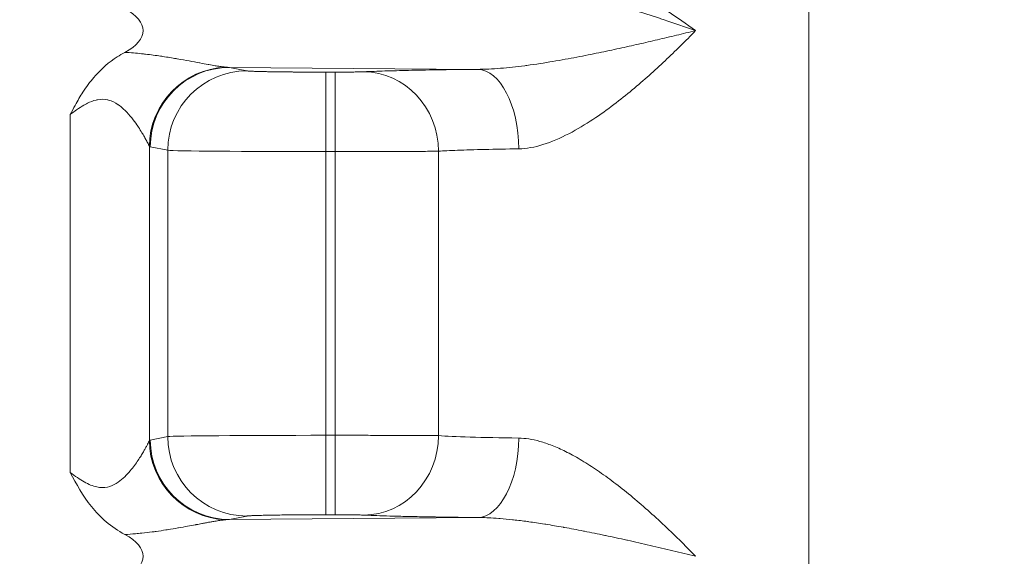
# Model space of a CAD drawing. Header units: inches. Extents: x -374 to 640, y -945 to 1059.
# Tile 152 of 222: x 145.17 to 145.976, y 47.805 to 48.244. Entities that reach past the tile are written whole.
import ezdxf

# ---------------------------------------------------------------- set-up
doc = ezdxf.new("R2010")
doc.units = ezdxf.units.IN
doc.header["$LTSCALE"] = 5
doc.header["$MEASUREMENT"] = 0
for name, color, linetype, lineweight in [('Dimension (ANSI)', 7, 'Continuous', 9), ('Visible (ANSI)', 7, 'Continuous', 18), ('Visible Narrow (ANSI)', 7, 'Continuous', 5)]:
    doc.layers.add(name, color=color, linetype=linetype, lineweight=lineweight)
doc.styles.add('Note Text (ANSI)', font='arial.ttf')
doc.dimstyles.new('.XX', dxfattribs={"dimscale": 5, "dimtxt": 0.095, "dimasz": 0.125, "dimexe": 0.1875, "dimexo": 0.0625, "dimgap": 0.0625, "dimtad": 0, "dimtih": 1, "dimtoh": 1, "dimrnd": 1e-08, "dimzin": 0, "dimdsep": 46, "dimtxsty": 'Note Text (ANSI)', "dimblk": 'Filled-1', "dimcen": 0.09, "dimdle": 0.45, "dimclrd": 256, "dimclre": 256, "dimclrt": 256, "dimadec": 0, "dimazin": 1, "dimtfac": 1.263158, "dimtofl": 0, "dimtmove": 0, "dimatfit": 3, "dimfxl": 1, "dimtolj": 1, "dimtzin": 4, "dimlwd": -1, "dimlwe": -1, "dimarcsym": 0})

# ---------------------------------------------------------------- blocks, each defined once
blk = doc.blocks.new('Filled-1')
at = {"color": 0}
for p, q in [((0, 0), (-1, 0.25)), ((-1, 0.25), (-1, -0.25)), ((-1, 0), (0, 0)), ((-1, -0.25), (0, 0))]:
    blk.add_line(p, q, dxfattribs=at)
at = {"color": 0, "flags": 128}
blk.add_lwpolyline([(-1, -0.25), (0, 0), (-1, 0.25), (-1, -0.25)], dxfattribs=at)
at = {"color": 0}
blk.add_solid([(-1, -0.25), (0, 0), (-1, 0.25), (-1, -0.25)], dxfattribs=at)
blk = doc.blocks.new('*D41')
at = {"layer": 'Defpoints', "color": 0, "transparency": 16777216}
for p in [(123.61238, 70.13498), (123.61238, 44.40517), (150.10738, 44.40517)]:
    blk.add_point(p, dxfattribs=at)
at = {"layer": 'Dimension (ANSI)', "transparency": 16777216}
for p, q in [((123.92488, 70.13498), (151.04488, 70.13498)), ((150.10738, 69.50998), (150.10738, 57.82526)), ((150.10738, 45.03017), (150.10738, 56.71489)), ((123.92488, 44.40517), (151.04488, 44.40517))]:
    blk.add_line(p, q, dxfattribs=at)
at = {"layer": 'Dimension (ANSI)', "transparency": 16777216, "xscale": 0.625, "yscale": 0.625, "zscale": 0.625}
for p, rotation in [((150.10738, 70.13498), 90), ((150.10738, 44.40517), 270)]:
    blk.add_blockref('Filled-1', p, dxfattribs=dict(at, rotation=rotation))
at = {"layer": 'Dimension (ANSI)', "transparency": 16777216, "insert": (149.30189, 57.51276), "char_height": 0.475, "attachment_point": 1, "style": 'Note Text (ANSI)'}
blk.add_mtext('\\A1;25.73', dxfattribs=at)

msp = doc.modelspace()

# ---------------------------------------------------------------- linework, layer by layer
at = {"layer": 'Visible (ANSI)'}
for p, q in [((145.81613, 48.30218), (145.81613, 47.7701)), ((145.30963, 48.2101), (145.30963, 48.2101)), ((145.30963, 48.19631), (145.30963, 48.1963)), ((145.28488, 48.17076), (145.28488, 48.17079)), ((145.28279, 48.16649), (145.28279, 48.16653)), ((145.28279, 47.87363), (145.28279, 47.87366)), ((145.28488, 47.86936), (145.28488, 47.86939)), ((145.30963, 47.84384), (145.30963, 47.84384)), ((145.30963, 47.83004), (145.30963, 47.83004)), ((145.28279, 47.82555), (145.28279, 47.82556))]:
    msp.add_line(p, q, dxfattribs=at)
for centre, major_axis, start_param, end_param in [((145.20091, 48.23507), (0.07023, 0), 5.620928, 6.945316), ((145.20091, 47.80507), (-0.07023, 0), 2.479336, 3.803723)]:
    msp.add_ellipse(centre, major_axis=major_axis, ratio=0.412637, start_param=start_param, end_param=end_param, dxfattribs=at)
for points, knots in [([(145.21158, 48.16648), (145.21292, 48.16902), (145.21425, 48.1715), (145.21559, 48.17392), (145.21768, 48.17768), (145.21979, 48.1813), (145.22202, 48.18474), (145.22479, 48.18904), (145.22778, 48.1931), (145.23093, 48.1968), (145.23122, 48.19714), (145.23151, 48.19747), (145.2318, 48.19781), (145.23721, 48.204), (145.24333, 48.20927), (145.24997, 48.21355), (145.25202, 48.21488), (145.25413, 48.21611), (145.25629, 48.21725)], [0, 0, 0, 0, 0.111067, 0.111067, 0.111067, 0.284097, 0.284097, 0.284097, 0.5, 0.5, 0.5, 0.519817, 0.519817, 0.519817, 0.886472, 0.886472, 0.886472, 1, 1, 1, 1]), ([(145.2563, 47.82289), (145.245, 47.82886), (145.23599, 47.83701), (145.22891, 47.8458), (145.22183, 47.85459), (145.21667, 47.86401), (145.21158, 47.87367)], [0, 0, 0, 0, 0.5, 0.5, 0.5, 1, 1, 1, 1])]:
    msp.add_open_spline(points, degree=3, knots=knots, dxfattribs=at)
at = {"layer": 'Visible Narrow (ANSI)'}
for p, q in [((145.34187, 48.20498), (145.35613, 48.20214)), ((145.54495, 48.20338), (145.34187, 48.20498)), ((145.42088, 48.13611), (145.42088, 48.2011)), ((145.42088, 48.2011), (145.42831, 48.2011)), ((145.42831, 48.13611), (145.42831, 48.2011)), ((145.21158, 48.16648), (145.21158, 47.87367)), ((145.27632, 48.14048), (145.27632, 47.89967)), ((145.27711, 48.13999), (145.29138, 48.13715)), ((145.29138, 48.13715), (145.29138, 47.903)), ((145.42088, 48.13611), (145.42088, 47.90404)), ((145.42088, 48.13611), (145.42831, 48.13611)), ((145.42831, 48.13611), (145.42831, 47.90404)), ((145.51295, 48.1364), (145.51294, 47.90375)), ((145.27711, 47.90016), (145.29138, 47.903)), ((145.42088, 47.90404), (145.42831, 47.90404)), ((145.42088, 47.83905), (145.42088, 47.90404)), ((145.42831, 47.83905), (145.42831, 47.90404)), ((145.34187, 47.83517), (145.35613, 47.83801)), ((145.42088, 47.83905), (145.42831, 47.83905)), ((145.34187, 47.83517), (145.54495, 47.83677)), ((145.2563, 47.82289), (145.2563, 47.82289))]:
    msp.add_line(p, q, dxfattribs=at)
for centre, start, end in [((132.61238, 552.0832), 269.3079848, 269.3079849), ((132.61238, 552.0832), 269.3364756, 269.3364757), ((132.61238, 552.0832), 270.0142531, 270.0142532), ((132.61238, -437.54305), 89.30796703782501, 89.30796710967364), ((132.61238, -437.54305), 89.98574681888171, 89.98574689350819), ((132.61238, -437.54305), 90.66352429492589, 90.66352437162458), ((132.61238, -437.54305), 90.69201509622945, 90.69201518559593)]:
    msp.add_arc(centre, 507.11098, start, end, dxfattribs=at)
for centre, major_axis, ratio, start_param, end_param in [((145.34108, 48.14046), (0.04678, 0.04514), 0.992157, 0.841589, 2.369494), ((145.34187, 48.13999), (0.01272, 0.06374), 0.996044, 0.197683, 1.766964), ((145.35613, 48.13715), (0.01272, 0.06374), 0.996044, 0.197689, 1.766964), ((145.45182, 48.1364), (-0.00313, 0.06492), 0.940262, 4.66704, 6.231905), ((145.54495, 48.13838), (-0.00069, 0.065), 0.519483, 4.706921, 6.262749), ((145.42088, 48.13725), (0.13, 0), 0.008727, 3.228859, 4.712391), ((145.42088, 47.9029), (-0.13, 0), 0.008728, 4.712389, 6.195919), ((145.35613, 47.903), (0.01272, -0.06374), 0.996044, 4.516222, 6.085496), ((145.45182, 47.90375), (-0.00313, -0.06492), 0.940262, 0.051284, 1.616146), ((145.65992, 47.90506), (-0.15629, 0), 0.024709, 0.346895, 1.024411), ((145.54495, 47.90176), (-0.00069, -0.065), 0.519436, 0.020425, 1.576308), ((145.34108, 47.89968), (-0.04678, 0.04514), 0.992156, 0.771836, 2.299964), ((145.34187, 47.90016), (0.01272, -0.06374), 0.996044, 4.516222, 6.085498)]:
    msp.add_ellipse(centre, major_axis=major_axis, ratio=ratio, start_param=start_param, end_param=end_param, dxfattribs=at)
for points, knots in [([(145.60035, 48.29213), (145.606, 48.29208), (145.61784, 48.29062), (145.63724, 48.28479), (145.65764, 48.27593), (145.67885, 48.26451), (145.70071, 48.25091), (145.71578, 48.2405), (145.72334, 48.23507)], [0.000003, 0.000003, 0.000003, 0.000003, 0.1666667, 0.3333333, 0.5, 0.6666667, 0.8333333, 1, 1, 1, 1]), ([(145.59083, 48.26714), (145.59222, 48.26713), (145.59363, 48.2671), (145.59507, 48.26705), (145.59942, 48.2669), (145.60398, 48.26654), (145.60874, 48.26599), (145.61127, 48.2657), (145.61386, 48.26535), (145.6165, 48.26495), (145.62046, 48.26435), (145.62453, 48.26363), (145.6287, 48.26282), (145.63251, 48.26207), (145.63641, 48.26123), (145.64038, 48.26031), (145.64363, 48.25956), (145.64693, 48.25876), (145.65028, 48.25791), (145.65549, 48.25659), (145.6608, 48.25514), (145.66623, 48.25359), (145.66856, 48.25292), (145.67091, 48.25224), (145.67328, 48.25153), (145.67998, 48.24954), (145.68683, 48.24739), (145.69386, 48.2451), (145.69511, 48.24469), (145.69636, 48.24429), (145.69761, 48.24387), (145.70596, 48.24112), (145.71456, 48.23816), (145.72334, 48.23507)], [0.0000002, 0.0000002, 0.0000002, 0.0000002, 0.0413331, 0.0413331, 0.0413331, 0.1666667, 0.1666667, 0.1666667, 0.233287, 0.233287, 0.233287, 0.3333333, 0.3333333, 0.3333333, 0.4249657, 0.4249657, 0.4249657, 0.5, 0.5, 0.5, 0.6166072, 0.6166072, 0.6166072, 0.6666667, 0.6666667, 0.6666667, 0.8082687, 0.8082687, 0.8082687, 0.8333333, 0.8333333, 0.8333333, 1, 1, 1, 1]), ([(145.54495, 48.20338), (145.5508, 48.20338), (145.55703, 48.20367), (145.56382, 48.20422), (145.57008, 48.20473), (145.57681, 48.20547), (145.58352, 48.20635), (145.58409, 48.20643), (145.58466, 48.20651), (145.58523, 48.20658), (145.5925, 48.20756), (145.59969, 48.20868), (145.60654, 48.20983), (145.6134, 48.21099), (145.61992, 48.21218), (145.62615, 48.21336), (145.63238, 48.21455), (145.63833, 48.21574), (145.64408, 48.21693), (145.64984, 48.21812), (145.6554, 48.2193), (145.66082, 48.22048), (145.66624, 48.22166), (145.67153, 48.22284), (145.67674, 48.22403), (145.68196, 48.22521), (145.6871, 48.2264), (145.69224, 48.2276), (145.69737, 48.2288), (145.70248, 48.23002), (145.70766, 48.23126), (145.71283, 48.23251), (145.71807, 48.23378), (145.72334, 48.23507)], [0, 0, 0, 0, 0.1, 0.1, 0.1, 0.1921739, 0.1921739, 0.1921739, 0.2, 0.2, 0.2, 0.3, 0.3, 0.3, 0.4, 0.4, 0.4, 0.5, 0.5, 0.5, 0.6, 0.6, 0.6, 0.7, 0.7, 0.7, 0.8, 0.8, 0.8, 0.9, 0.9, 0.9, 1, 1, 1, 1]), ([(145.57872, 48.13839), (145.58501, 48.13848), (145.59154, 48.13966), (145.59845, 48.14183), (145.60535, 48.14399), (145.61266, 48.14715), (145.61962, 48.15075), (145.62658, 48.15434), (145.63319, 48.15837), (145.6393, 48.1624), (145.64541, 48.16643), (145.65102, 48.17046), (145.65634, 48.17449), (145.66167, 48.17852), (145.6667, 48.18255), (145.67151, 48.18654), (145.67632, 48.19054), (145.6809, 48.1945), (145.68535, 48.19846), (145.68979, 48.20243), (145.6941, 48.20639), (145.69834, 48.21038), (145.70257, 48.21437), (145.70673, 48.21839), (145.71089, 48.2225), (145.71505, 48.22661), (145.71921, 48.23082), (145.72334, 48.23507)], [0.0000034, 0.0000034, 0.0000034, 0.0000034, 0.1111111, 0.1111111, 0.1111111, 0.2222222, 0.2222222, 0.2222222, 0.3333333, 0.3333333, 0.3333333, 0.4444444, 0.4444444, 0.4444444, 0.5555556, 0.5555556, 0.5555556, 0.6666667, 0.6666667, 0.6666667, 0.7777778, 0.7777778, 0.7777778, 0.8888889, 0.8888889, 0.8888889, 1, 1, 1, 1]), ([(145.25629, 48.21725), (145.26111, 48.21699), (145.26565, 48.21661), (145.26992, 48.21617), (145.27099, 48.21606), (145.27206, 48.21595), (145.2731, 48.21583), (145.27756, 48.21532), (145.28172, 48.21476), (145.28555, 48.21419), (145.28617, 48.2141), (145.28678, 48.21401), (145.28738, 48.21392), (145.29135, 48.21332), (145.29494, 48.21272), (145.29826, 48.21215), (145.29855, 48.2121), (145.29884, 48.21205), (145.29913, 48.212), (145.30269, 48.21138), (145.30595, 48.21078), (145.30897, 48.21023), (145.31199, 48.20967), (145.31476, 48.20915), (145.31732, 48.20867), (145.31743, 48.20865), (145.31753, 48.20863), (145.31763, 48.20861), (145.32008, 48.20815), (145.32233, 48.20774), (145.3244, 48.20736), (145.32461, 48.20732), (145.32483, 48.20728), (145.32505, 48.20725), (145.32694, 48.2069), (145.32868, 48.2066), (145.33027, 48.20634), (145.33056, 48.20629), (145.33084, 48.20624), (145.33112, 48.2062), (145.33255, 48.20597), (145.33386, 48.20577), (145.33505, 48.20561), (145.33537, 48.20556), (145.33568, 48.20552), (145.33598, 48.20548), (145.33703, 48.20534), (145.33799, 48.20524), (145.33885, 48.20515)], [0.0000003, 0.0000003, 0.0000003, 0.0000003, 0.0886991, 0.0886991, 0.0886991, 0.1111111, 0.1111111, 0.1111111, 0.2067545, 0.2067545, 0.2067545, 0.2222222, 0.2222222, 0.2222222, 0.3243518, 0.3243518, 0.3243518, 0.3333333, 0.3333333, 0.3333333, 0.4444444, 0.4444444, 0.4444444, 0.5555556, 0.5555556, 0.5555556, 0.5600672, 0.5600672, 0.5600672, 0.6666667, 0.6666667, 0.6666667, 0.6779586, 0.6779586, 0.6779586, 0.7777778, 0.7777778, 0.7777778, 0.7958381, 0.7958381, 0.7958381, 0.8888889, 0.8888889, 0.8888889, 0.9136545, 0.9136545, 0.9136545, 0.9999845, 0.9999845, 0.9999845, 0.9999845]), ([(145.33885, 48.20515), (145.33935, 48.20511), (145.34036, 48.20504), (145.34137, 48.20499), (145.34187, 48.20498)], [0, 0, 0, 0, 0.5, 0.9998507, 0.9998507, 0.9998507, 0.9998507]), ([(145.35613, 48.20214), (145.35633, 48.2021), (145.35665, 48.20206), (145.35711, 48.20202), (145.35725, 48.202), (145.35741, 48.20199), (145.35757, 48.20198), (145.35815, 48.20193), (145.3589, 48.20189), (145.35986, 48.20184), (145.3601, 48.20183), (145.36035, 48.20182), (145.36062, 48.20181), (145.36171, 48.20176), (145.36303, 48.20172), (145.3646, 48.20167), (145.36494, 48.20166), (145.36529, 48.20165), (145.36564, 48.20164), (145.36738, 48.20159), (145.36939, 48.20154), (145.37168, 48.20149), (145.37208, 48.20149), (145.37249, 48.20148), (145.37291, 48.20147), (145.37537, 48.20142), (145.37813, 48.20138), (145.38116, 48.20134), (145.38158, 48.20133), (145.38201, 48.20133), (145.38245, 48.20132), (145.38564, 48.20128), (145.38912, 48.20124), (145.39281, 48.20121), (145.39321, 48.20121), (145.39361, 48.20121), (145.39401, 48.2012), (145.39785, 48.20117), (145.40193, 48.20115), (145.40609, 48.20113), (145.40641, 48.20113), (145.40673, 48.20113), (145.40705, 48.20113), (145.41135, 48.20111), (145.41574, 48.2011), (145.42026, 48.2011), (145.42046, 48.2011), (145.42067, 48.2011), (145.42088, 48.2011)], [0, 0, 0, 0, 0.096403, 0.096403, 0.096403, 0.125, 0.125, 0.125, 0.224742, 0.224742, 0.224742, 0.25, 0.25, 0.25, 0.353048, 0.353048, 0.353048, 0.375, 0.375, 0.375, 0.481359, 0.481359, 0.481359, 0.5, 0.5, 0.5, 0.609636, 0.609636, 0.609636, 0.625, 0.625, 0.625, 0.737921, 0.737921, 0.737921, 0.75, 0.75, 0.75, 0.866127, 0.866127, 0.866127, 0.875, 0.875, 0.875, 0.994499, 0.994499, 0.994499, 1, 1, 1, 1]), ([(145.42831, 48.2011), (145.42864, 48.2011), (145.42898, 48.2011), (145.42932, 48.2011), (145.43057, 48.2011), (145.43185, 48.2011), (145.43318, 48.20111), (145.43369, 48.20111), (145.4342, 48.20111), (145.43471, 48.20112), (145.43592, 48.20112), (145.43715, 48.20113), (145.43839, 48.20114), (145.43906, 48.20114), (145.43974, 48.20115), (145.44041, 48.20116), (145.44149, 48.20117), (145.44256, 48.20118), (145.4436, 48.20119), (145.4444, 48.2012), (145.44518, 48.20121), (145.44592, 48.20123), (145.44677, 48.20124), (145.44757, 48.20126), (145.44832, 48.20128), (145.44911, 48.20129), (145.44983, 48.20131), (145.45047, 48.20134), (145.45098, 48.20135), (145.45143, 48.20137), (145.45182, 48.20139)], [0, 0, 0, 0, 0.0424513, 0.0424513, 0.0424513, 0.2, 0.2, 0.2, 0.2599078, 0.2599078, 0.2599078, 0.4, 0.4, 0.4, 0.4769231, 0.4769231, 0.4769231, 0.6, 0.6, 0.6, 0.6938287, 0.6938287, 0.6938287, 0.8, 0.8, 0.8, 0.9122223, 0.9122223, 0.9122223, 1, 1, 1, 1]), ([(145.45182, 48.20139), (145.45325, 48.20146), (145.45478, 48.20153), (145.45641, 48.20159), (145.46136, 48.2018), (145.46722, 48.20199), (145.47399, 48.20217), (145.4799, 48.20233), (145.48649, 48.20248), (145.49368, 48.20262), (145.49745, 48.2027), (145.50139, 48.20277), (145.50548, 48.20284), (145.51733, 48.20304), (145.53043, 48.20322), (145.54495, 48.20338)], [0, 0, 0, 0, 0.0825336, 0.0825336, 0.0825336, 0.3333333, 0.3333333, 0.3333333, 0.5518727, 0.5518727, 0.5518727, 0.6666667, 0.6666667, 0.6666667, 0.9999914, 0.9999914, 0.9999914, 0.9999914]), ([(145.21158, 48.16648), (145.21328, 48.16776), (145.21502, 48.16904), (145.21683, 48.17029), (145.21731, 48.17062), (145.21779, 48.17095), (145.21827, 48.17127), (145.22021, 48.17256), (145.22224, 48.17381), (145.22436, 48.17494), (145.22479, 48.17517), (145.22523, 48.17539), (145.22566, 48.17561), (145.22794, 48.17674), (145.23032, 48.17772), (145.23283, 48.1783), (145.2332, 48.17838), (145.23357, 48.17846), (145.23395, 48.17853), (145.23661, 48.17901), (145.23939, 48.17901), (145.24209, 48.17843), (145.24235, 48.17837), (145.24261, 48.17831), (145.24286, 48.17825), (145.24567, 48.17752), (145.24839, 48.17614), (145.25082, 48.17447), (145.25093, 48.17439), (145.25104, 48.17431), (145.25115, 48.17424), (145.25367, 48.17246), (145.2559, 48.17037), (145.25786, 48.1683), (145.25983, 48.16622), (145.26154, 48.16416), (145.26306, 48.16218), (145.26459, 48.16019), (145.26592, 48.15829), (145.26711, 48.15651), (145.26721, 48.15638), (145.2673, 48.15624), (145.26738, 48.15611), (145.26847, 48.15448), (145.26943, 48.15295), (145.27029, 48.15154), (145.27039, 48.15136), (145.2705, 48.15118), (145.27061, 48.15101), (145.2714, 48.14969), (145.2721, 48.14847), (145.27271, 48.14738), (145.27282, 48.14718), (145.27293, 48.14699), (145.27303, 48.14681), (145.27359, 48.14581), (145.27407, 48.14492), (145.27448, 48.14414), (145.27457, 48.14396), (145.27467, 48.14378), (145.27475, 48.14361), (145.27511, 48.14292), (145.27541, 48.14233), (145.27566, 48.14185), (145.27573, 48.1417), (145.2758, 48.14157), (145.27586, 48.14144), (145.27606, 48.14103), (145.27621, 48.14071), (145.27632, 48.14048)], [0, 0, 0, 0, 0.06095, 0.06095, 0.06095, 0.076923, 0.076923, 0.076923, 0.140927, 0.140927, 0.140927, 0.153846, 0.153846, 0.153846, 0.220884, 0.220884, 0.220884, 0.230769, 0.230769, 0.230769, 0.301022, 0.301022, 0.301022, 0.307692, 0.307692, 0.307692, 0.381273, 0.381273, 0.381273, 0.384615, 0.384615, 0.384615, 0.461538, 0.461538, 0.461538, 0.538462, 0.538462, 0.538462, 0.615385, 0.615385, 0.615385, 0.621244, 0.621244, 0.621244, 0.692308, 0.692308, 0.692308, 0.701276, 0.701276, 0.701276, 0.769231, 0.769231, 0.769231, 0.78133, 0.78133, 0.78133, 0.846154, 0.846154, 0.846154, 0.861374, 0.861374, 0.861374, 0.923077, 0.923077, 0.923077, 0.941396, 0.941396, 0.941396, 1, 1, 1, 1]), ([(145.27633, 48.14047), (145.27646, 48.14034), (145.27673, 48.14009), (145.27698, 48.14002), (145.27711, 48.13999)], [0.0084197, 0.0084197, 0.0084197, 0.0084197, 0.5, 0.9999999, 0.9999999, 0.9999999, 0.9999999]), ([(145.42831, 48.13611), (145.43385, 48.13611), (145.44564, 48.13612), (145.46453, 48.13614), (145.48363, 48.1362), (145.50107, 48.13628), (145.50979, 48.13636), (145.51295, 48.1364)], [0, 0, 0, 0, 0.2, 0.4, 0.6, 0.8, 0.9999999, 0.9999999, 0.9999999, 0.9999999]), ([(145.57872, 47.90176), (145.58131, 47.90172), (145.58404, 47.90149), (145.58691, 47.90104), (145.58978, 47.9006), (145.59279, 47.89994), (145.59596, 47.89905), (145.59913, 47.89816), (145.60245, 47.89704), (145.60594, 47.89567), (145.60943, 47.8943), (145.61308, 47.89267), (145.61689, 47.89078), (145.62071, 47.88889), (145.62469, 47.88673), (145.6288, 47.88431), (145.63291, 47.88188), (145.63716, 47.8792), (145.6415, 47.87628), (145.64584, 47.87336), (145.65028, 47.8702), (145.65479, 47.86682), (145.6593, 47.86345), (145.66388, 47.85986), (145.6685, 47.85609), (145.67311, 47.85232), (145.67776, 47.84836), (145.68242, 47.84428), (145.68707, 47.84019), (145.69172, 47.83596), (145.69634, 47.83164), (145.70097, 47.82732), (145.70555, 47.82291), (145.71006, 47.81847), (145.71456, 47.81403), (145.71899, 47.80956), (145.72334, 47.80507)], [0.0000001, 0.0000001, 0.0000001, 0.0000001, 0.0833333, 0.0833333, 0.0833333, 0.1666667, 0.1666667, 0.1666667, 0.25, 0.25, 0.25, 0.3333333, 0.3333333, 0.3333333, 0.4166667, 0.4166667, 0.4166667, 0.5, 0.5, 0.5, 0.5833333, 0.5833333, 0.5833333, 0.6666667, 0.6666667, 0.6666667, 0.75, 0.75, 0.75, 0.8333333, 0.8333333, 0.8333333, 0.9166667, 0.9166667, 0.9166667, 1, 1, 1, 1]), ([(145.21158, 47.87367), (145.21563, 47.87062), (145.21938, 47.86798), (145.22298, 47.86595), (145.22658, 47.86391), (145.23003, 47.86248), (145.23323, 47.86179), (145.23642, 47.8611), (145.23936, 47.86115), (145.24201, 47.86171), (145.24467, 47.86227), (145.24704, 47.86334), (145.24918, 47.86462), (145.25131, 47.86591), (145.2532, 47.8674), (145.25491, 47.86895), (145.25662, 47.8705), (145.25815, 47.8721), (145.25955, 47.87368), (145.26094, 47.87526), (145.26219, 47.87682), (145.26333, 47.87832), (145.26447, 47.87982), (145.2655, 47.88127), (145.26643, 47.88263), (145.26736, 47.88399), (145.2682, 47.88526), (145.26895, 47.88645), (145.2697, 47.88763), (145.27037, 47.88873), (145.27097, 47.88974), (145.27157, 47.89075), (145.2721, 47.89168), (145.27258, 47.89253), (145.27306, 47.89338), (145.27349, 47.89417), (145.27388, 47.89489), (145.27427, 47.89562), (145.27462, 47.89628), (145.27494, 47.89688), (145.27525, 47.89749), (145.27552, 47.89803), (145.27576, 47.89851), (145.27599, 47.89898), (145.27619, 47.89938), (145.27632, 47.89967)], [0, 0, 0, 0, 0.066667, 0.066667, 0.066667, 0.133333, 0.133333, 0.133333, 0.2, 0.2, 0.2, 0.266667, 0.266667, 0.266667, 0.333333, 0.333333, 0.333333, 0.4, 0.4, 0.4, 0.466667, 0.466667, 0.466667, 0.533333, 0.533333, 0.533333, 0.6, 0.6, 0.6, 0.666667, 0.666667, 0.666667, 0.733333, 0.733333, 0.733333, 0.8, 0.8, 0.8, 0.866667, 0.866667, 0.866667, 0.933333, 0.933333, 0.933333, 1, 1, 1, 1]), ([(145.27633, 47.89967), (145.27646, 47.89981), (145.27673, 47.90004), (145.27698, 47.90013), (145.27712, 47.90016)], [0.0048518, 0.0048518, 0.0048518, 0.0048518, 0.5, 1, 1, 1, 1]), ([(145.35613, 47.83801), (145.35619, 47.83802), (145.35627, 47.83804), (145.35636, 47.83805), (145.35661, 47.83808), (145.35696, 47.83812), (145.35741, 47.83816), (145.35759, 47.83817), (145.3578, 47.83819), (145.35802, 47.8382), (145.35851, 47.83823), (145.35907, 47.83826), (145.35973, 47.8383), (145.36009, 47.83831), (145.36047, 47.83833), (145.36088, 47.83835), (145.36158, 47.83838), (145.36235, 47.83841), (145.36322, 47.83843), (145.36381, 47.83845), (145.36444, 47.83847), (145.36512, 47.83849), (145.36602, 47.83852), (145.367, 47.83855), (145.36808, 47.83857), (145.36899, 47.8386), (145.36998, 47.83862), (145.37103, 47.83864), (145.37214, 47.83866), (145.37334, 47.83869), (145.37462, 47.83871), (145.37598, 47.83873), (145.37745, 47.83876), (145.37902, 47.83878), (145.38034, 47.8388), (145.38173, 47.83882), (145.38321, 47.83884), (145.38516, 47.83886), (145.38725, 47.83888), (145.38948, 47.8389), (145.39094, 47.83892), (145.39246, 47.83893), (145.39404, 47.83894), (145.39667, 47.83897), (145.39945, 47.83898), (145.40234, 47.839), (145.40381, 47.83901), (145.40532, 47.83901), (145.40684, 47.83902), (145.41009, 47.83903), (145.41344, 47.83904), (145.41689, 47.83904), (145.41821, 47.83905), (145.41954, 47.83905), (145.42088, 47.83905)], [0, 0, 0, 0, 0.02868, 0.02868, 0.02868, 0.1111111, 0.1111111, 0.1111111, 0.1458922, 0.1458922, 0.1458922, 0.2222222, 0.2222222, 0.2222222, 0.2635147, 0.2635147, 0.2635147, 0.3333333, 0.3333333, 0.3333333, 0.3810451, 0.3810451, 0.3810451, 0.4444444, 0.4444444, 0.4444444, 0.4986035, 0.4986035, 0.4986035, 0.5555556, 0.5555556, 0.5555556, 0.6160253, 0.6160253, 0.6160253, 0.6666667, 0.6666667, 0.6666667, 0.7337611, 0.7337611, 0.7337611, 0.7777778, 0.7777778, 0.7777778, 0.8513071, 0.8513071, 0.8513071, 0.8888889, 0.8888889, 0.8888889, 0.9694216, 0.9694216, 0.9694216, 1, 1, 1, 1]), ([(145.42831, 47.83905), (145.42872, 47.83905), (145.42914, 47.83905), (145.42957, 47.83905), (145.43042, 47.83904), (145.43129, 47.83904), (145.43218, 47.83904), (145.43271, 47.83904), (145.43323, 47.83904), (145.43377, 47.83904), (145.43462, 47.83903), (145.43548, 47.83903), (145.43636, 47.83902), (145.43699, 47.83902), (145.43762, 47.83901), (145.43826, 47.83901), (145.43907, 47.839), (145.43988, 47.839), (145.4407, 47.83899), (145.44141, 47.83898), (145.44213, 47.83897), (145.44284, 47.83896), (145.44356, 47.83896), (145.44428, 47.83895), (145.44498, 47.83893), (145.44574, 47.83892), (145.44647, 47.83891), (145.44718, 47.8389), (145.44776, 47.83888), (145.44832, 47.83887), (145.44885, 47.83886), (145.44956, 47.83884), (145.45021, 47.83882), (145.45078, 47.8388), (145.45116, 47.83879), (145.45151, 47.83877), (145.45182, 47.83876)], [0, 0, 0, 0, 0.055473, 0.055473, 0.055473, 0.1666667, 0.1666667, 0.1666667, 0.2312425, 0.2312425, 0.2312425, 0.3333333, 0.3333333, 0.3333333, 0.4067539, 0.4067539, 0.4067539, 0.5, 0.5, 0.5, 0.5823738, 0.5823738, 0.5823738, 0.6666667, 0.6666667, 0.6666667, 0.7578153, 0.7578153, 0.7578153, 0.8333333, 0.8333333, 0.8333333, 0.9339717, 0.9339717, 0.9339717, 1, 1, 1, 1]), ([(145.45182, 47.83876), (145.4543, 47.83864), (145.45709, 47.83852), (145.46018, 47.83841), (145.46327, 47.8383), (145.46666, 47.83819), (145.47032, 47.83808), (145.47399, 47.83797), (145.47793, 47.83787), (145.48213, 47.83777), (145.48634, 47.83767), (145.4908, 47.83758), (145.49552, 47.83749), (145.50024, 47.83739), (145.50522, 47.83731), (145.51045, 47.83722), (145.51568, 47.83714), (145.52117, 47.83706), (145.52692, 47.83698), (145.53267, 47.83691), (145.53867, 47.83684), (145.54495, 47.83677)], [0, 0, 0, 0, 0.1428571, 0.1428571, 0.1428571, 0.2857143, 0.2857143, 0.2857143, 0.4285714, 0.4285714, 0.4285714, 0.5714286, 0.5714286, 0.5714286, 0.7142857, 0.7142857, 0.7142857, 0.8571429, 0.8571429, 0.8571429, 1, 1, 1, 1]), ([(145.2563, 47.82289), (145.2593, 47.82305), (145.26217, 47.82327), (145.2649, 47.8235), (145.26671, 47.82366), (145.26845, 47.82382), (145.27014, 47.824), (145.27313, 47.82431), (145.27591, 47.82464), (145.27855, 47.82498), (145.27965, 47.82513), (145.28072, 47.82527), (145.28177, 47.82541), (145.28466, 47.82581), (145.28737, 47.82622), (145.28992, 47.82662), (145.29052, 47.82671), (145.2911, 47.82681), (145.29168, 47.8269), (145.29448, 47.82735), (145.2971, 47.8278), (145.29955, 47.82822), (145.29977, 47.82826), (145.29999, 47.8283), (145.30021, 47.82834), (145.30285, 47.8288), (145.3053, 47.82924), (145.30758, 47.82966), (145.30985, 47.83008), (145.31196, 47.83047), (145.31391, 47.83084), (145.31417, 47.83089), (145.31442, 47.83093), (145.31467, 47.83098), (145.31634, 47.83129), (145.31789, 47.83158), (145.31935, 47.83186), (145.31975, 47.83193), (145.32014, 47.832), (145.32052, 47.83207), (145.32176, 47.8323), (145.32294, 47.83252), (145.32406, 47.83272), (145.32456, 47.83281), (145.32505, 47.8329), (145.32554, 47.83299), (145.32647, 47.83316), (145.32736, 47.83331), (145.32823, 47.83346), (145.32882, 47.83357), (145.3294, 47.83366), (145.32997, 47.83376), (145.33067, 47.83388), (145.33136, 47.83399), (145.33203, 47.83409), (145.33271, 47.8342), (145.33337, 47.8343), (145.33402, 47.83439), (145.33454, 47.83447), (145.33506, 47.83454), (145.33557, 47.83461), (145.33632, 47.83471), (145.33705, 47.8348), (145.33777, 47.83488), (145.33813, 47.83492), (145.33849, 47.83496), (145.33885, 47.83499)], [0.000016, 0.000016, 0.000016, 0.000016, 0.0500872, 0.0500872, 0.0500872, 0.0833333, 0.0833333, 0.0833333, 0.1421757, 0.1421757, 0.1421757, 0.1666667, 0.1666667, 0.1666667, 0.2343169, 0.2343169, 0.2343169, 0.25, 0.25, 0.25, 0.3264983, 0.3264983, 0.3264983, 0.3333333, 0.3333333, 0.3333333, 0.4166667, 0.4166667, 0.4166667, 0.5, 0.5, 0.5, 0.5109337, 0.5109337, 0.5109337, 0.5833333, 0.5833333, 0.5833333, 0.603018, 0.603018, 0.603018, 0.6666667, 0.6666667, 0.6666667, 0.6951512, 0.6951512, 0.6951512, 0.75, 0.75, 0.75, 0.7872839, 0.7872839, 0.7872839, 0.8333333, 0.8333333, 0.8333333, 0.8794931, 0.8794931, 0.8794931, 0.9166667, 0.9166667, 0.9166667, 0.971709, 0.971709, 0.971709, 0.9999903, 0.9999903, 0.9999903, 0.9999903]), ([(145.33885, 47.83499), (145.33935, 47.83504), (145.34036, 47.83511), (145.34137, 47.83515), (145.34187, 47.83517)], [0, 0, 0, 0, 0.5, 0.9999815, 0.9999815, 0.9999815, 0.9999815]), ([(145.54495, 47.83677), (145.54735, 47.83677), (145.5499, 47.83672), (145.55261, 47.83661), (145.55292, 47.8366), (145.55324, 47.83659), (145.55356, 47.83657), (145.55633, 47.83645), (145.55926, 47.83628), (145.56235, 47.83604), (145.56268, 47.83601), (145.56301, 47.83599), (145.56334, 47.83596), (145.56651, 47.83571), (145.56986, 47.83539), (145.5734, 47.83501), (145.57374, 47.83497), (145.57407, 47.83494), (145.57441, 47.8349), (145.57803, 47.8345), (145.58185, 47.83402), (145.58588, 47.83348), (145.58621, 47.83343), (145.58655, 47.83339), (145.58688, 47.83334), (145.59099, 47.83277), (145.59531, 47.83213), (145.59983, 47.83141), (145.60015, 47.83136), (145.60047, 47.83131), (145.6008, 47.83126), (145.60538, 47.83052), (145.61017, 47.82971), (145.61512, 47.82882), (145.61542, 47.82877), (145.61572, 47.82872), (145.61602, 47.82866), (145.62104, 47.82776), (145.62623, 47.82678), (145.63157, 47.82574), (145.63183, 47.82568), (145.6321, 47.82563), (145.63237, 47.82558), (145.63777, 47.82452), (145.64332, 47.82339), (145.64898, 47.8222), (145.6492, 47.82215), (145.64943, 47.8221), (145.64965, 47.82206), (145.65538, 47.82085), (145.66122, 47.81959), (145.66713, 47.81828), (145.66731, 47.81824), (145.66748, 47.8182), (145.66765, 47.81816), (145.67375, 47.81681), (145.67992, 47.81541), (145.68613, 47.81397), (145.69233, 47.81253), (145.69858, 47.81106), (145.70479, 47.80957), (145.711, 47.80808), (145.71717, 47.80658), (145.72334, 47.80507)], [0, 0, 0, 0, 0.0746064, 0.0746064, 0.0746064, 0.0833333, 0.0833333, 0.0833333, 0.158715, 0.158715, 0.158715, 0.1666667, 0.1666667, 0.1666667, 0.2428486, 0.2428486, 0.2428486, 0.25, 0.25, 0.25, 0.3269843, 0.3269843, 0.3269843, 0.3333333, 0.3333333, 0.3333333, 0.4111192, 0.4111192, 0.4111192, 0.4166667, 0.4166667, 0.4166667, 0.4952456, 0.4952456, 0.4952456, 0.5, 0.5, 0.5, 0.5793716, 0.5793716, 0.5793716, 0.5833333, 0.5833333, 0.5833333, 0.6634983, 0.6634983, 0.6634983, 0.6666667, 0.6666667, 0.6666667, 0.7476242, 0.7476242, 0.7476242, 0.75, 0.75, 0.75, 0.8333333, 0.8333333, 0.8333333, 0.9166667, 0.9166667, 0.9166667, 1, 1, 1, 1])]:
    msp.add_open_spline(points, degree=3, knots=knots, dxfattribs=at)
for points in [[(145.51295, 48.1364), (145.51696, 48.13667), (145.52752, 48.1372), (145.55, 48.13788), (145.56869, 48.13823), (145.57872, 48.13839)], [(145.42831, 47.90404), (145.43273, 47.90404), (145.44208, 47.90403), (145.45716, 47.90402), (145.47292, 47.90398), (145.48854, 47.90393), (145.50279, 47.90385), (145.51017, 47.90379), (145.51295, 47.90375)]]:
    msp.add_open_spline(points, degree=3, dxfattribs=at)

# ---------------------------------------------------------------- dimensions: what is measured, and where the dimension line sits
at = {"layer": 'Dimension (ANSI)'}
dim = msp.add_linear_dim(base=(150.10738, 44.40517), p1=(123.61238, 70.13498), p2=(123.61238, 44.40517), angle=90, dimstyle='.XX', override={"dimgap": 0.0625, "dimdec": 2, "dimtol": 0, "dimlim": 0, "dimtp": 0, "dimtm": 0, "dimtdec": 2, "dimatfit": 1}, dxfattribs=at)
dim.commit()
dim.dimension.update_dxf_attribs({"geometry": '*D41', "text_midpoint": (150.10738, 57.27007), "dimtype": 160})

doc.saveas('drawing.dxf')
